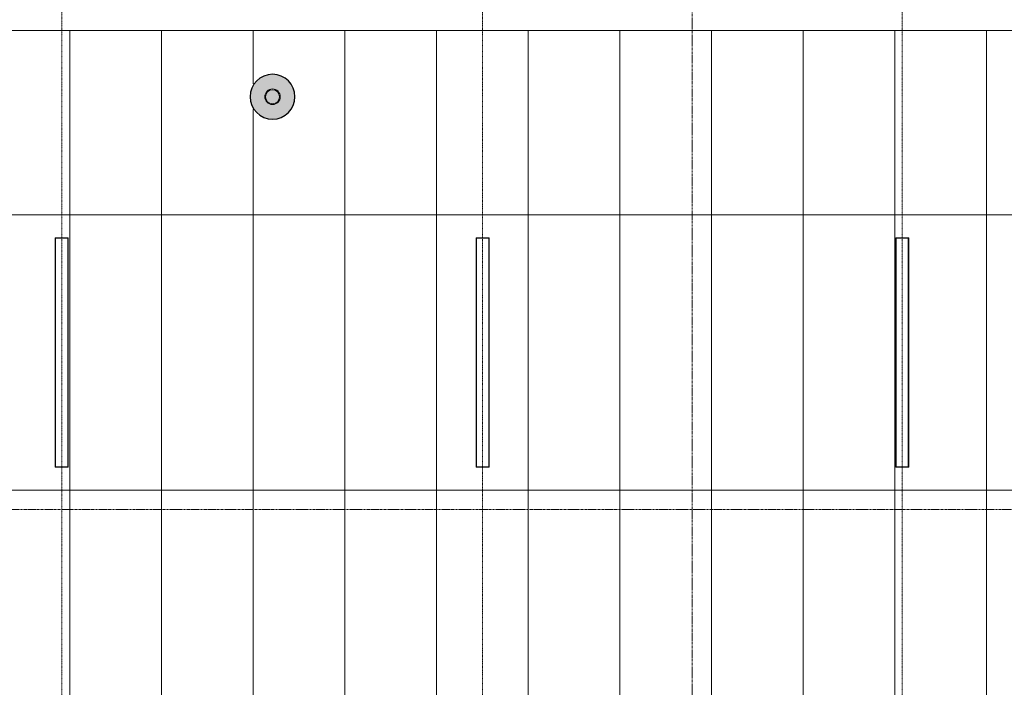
# Model space of a CAD drawing. Header units: millimetres. Extents: x 3625 to 171676, y -65096 to 217166.
# Tile 39 of 256: x 87041 to 93485, y -49184 to -44817. Entities that reach past the tile are written whole.
import ezdxf

# ---------------------------------------------------------------- set-up
doc = ezdxf.new("R2010")
doc.units = ezdxf.units.MM
doc.linetypes.add('gestippeld-fijn', pattern=[3, 1.5, -1.5])
doc.linetypes.add('stramien', pattern=[22.225, 12.7, -3.175, 3.175, -3.175])
for name, color, linetype, lineweight in [('A-DETL', 5, 'Continuous', 13), ('A-GENM', 6, 'Continuous', 18), ('A-ROOF', 4, 'Continuous', 18), ('S-COLS', 6, 'Continuous', 18), ('S-GRID', 1, 'Continuous', 18)]:
    doc.layers.add(name, color=color, linetype=linetype, lineweight=lineweight)

# ---------------------------------------------------------------- blocks, each defined once
blk = doc.blocks.new('27_KU_metalen dakbedekking binnenzijde publiekshal noord1 - 27_KU_metalen dakbedekking binnenzijde publiekshal noord-3102144-Plotview plafond eerste Verdieping - 1 op 100')
at = {"layer": 'A-ROOF'}
blk.add_line((10049, 16962.2), (35150.6, 16962.2), dxfattribs=at)
blk = doc.blocks.new('63_KA_Etaloid armatuur - 1500 mm-14435909-Plotview plafond eerste Verdieping - 1 op 100')
at = {"layer": 'A-GENM'}
for p, q in [((-750, 42.5), (-750, -42.5)), ((750, 42.5), (-750, 42.5)), ((-747.5, 40), (-747.5, -40)), ((747.5, 40), (-747.5, 40)), ((747.5, -40), (747.5, 40)), ((750, -42.5), (750, 42.5)), ((-750, -42.5), (750, -42.5)), ((-747.5, -40), (747.5, -40))]:
    blk.add_line(p, q, dxfattribs=at)
blk = doc.blocks.new('28_ABT-C_staal_hout kolom RV - gelam_ houten kolom $150-300-150 kwal GL32H-2892874-Plotview plafond eerste Verdieping - 1 op 100')
at = {"layer": 'S-COLS', "lineweight": 5}
h = blk.add_hatch(color=256, dxfattribs=at)
h.paths.add_polyline_path([(0, -146.5), (39.3, -141), (73.3, -126.9), (103.6, -103.6), (126.9, -73.3), (141.5, -37.9), (146.1, 3.3), (141.5, 37.9), (126.9, 73.3), (103.6, 103.6), (73.3, 126.9), (37.9, 141.5), (0, 146.5), (-37.9, 141.5), (-73.3, 126.9), (-103.6, 103.6), (-126.9, 73.3), (-141.5, 37.9), (-146.5, 0), (-141.5, -37.9), (-126.9, -73.3), (-103.6, -103.6), (-73.3, -126.9), (-37.9, -141.5)], flags=0)
h.paths.add_polyline_path([(0, -50.8), (-13.1, -49.1), (-25.4, -44), (-35.9, -35.9), (-45, -22.9), (-49.2, -11.9), (-50.4, 3.3), (-49.1, 13.1), (-44, 25.4), (-32.4, 38.6), (-22.9, 45), (-11.9, 49.2), (0, 50.8), (13.1, 49.1), (25.4, 44), (38.6, 32.4), (45, 22.9), (49.1, 13.1), (50.8, 0), (49.1, -13.1), (44, -25.4), (32.4, -38.6), (22.9, -45), (11.9, -49.2)], flags=0)
h.paths.add_polyline_path([(0, -45.8), (12.4, -44), (24.4, -38.5), (32.4, -32.4), (39.7, -22.9), (44.2, -11.9), (45.4, 3.3), (44, 12.4), (37.7, 25.4), (32.4, 32.4), (22.9, 39.7), (11.9, 44.2), (0, 45.8), (-13.1, 43.7), (-25.4, 37.7), (-32.4, 32.4), (-39.7, 22.9), (-44.2, 11.9), (-45.8, 0), (-43.7, -13.1), (-39.7, -22.9), (-32.4, -32.4), (-22.9, -39.7), (-11.9, -44.2)], flags=0)
at = {"layer": 'S-COLS', "color": 250, "lineweight": 25}
for start, end in [(0, 180), (180, 0)]:
    blk.add_arc((0, 0), 146.5, start, end, dxfattribs=at)
at = {"layer": 'S-COLS', "color": 170, "lineweight": 5}
for radius, start, end in [(50.8, 0, 180), (50.8, 180, 0), (45.8, 0, 180), (45.8, 180, 0)]:
    blk.add_arc((0, 0), radius, start, end, dxfattribs=at)
blk = doc.blocks.new('10844_ABT model nieuw_export 08-11-2012_rvt-1-Plotview plafond eerste Verdieping - 1 op 100')
at = {"color": 170, "lineweight": 5}
blk.add_blockref('28_ABT-C_staal_hout kolom RV - gelam_ houten kolom $150-300-150 kwal GL32H-2892874-Plotview plafond eerste Verdieping - 1 op 100', (18270.8, 16528.2), dxfattribs=at)

msp = doc.modelspace()

# ---------------------------------------------------------------- linework, layer by layer
at = {"layer": 'A-DETL', "linetype": 'gestippeld-fijn'}
for p, q in [((87316.5, -60411.4), (87316.5, -43711.4)), ((90070.6, -60411.4), (90070.6, -43711.4)), ((92816.5, -60411.4), (92816.5, -43711.4))]:
    msp.add_line(p, q, dxfattribs=at)
at = {"layer": 'A-DETL'}
for p, q in [((87368.5, -44887.1), (87368.5, -56053.9)), ((87968.5, -44887.1), (87968.5, -56086.5)), ((88568.5, -44887.1), (88568.5, -45237.3)), ((89168.5, -44887.1), (89168.5, -56151.8)), ((89768.5, -44887.1), (89768.5, -56184.5)), ((90368.5, -44887.1), (90368.5, -56217.1)), ((90968.5, -44887.1), (90968.5, -56249.8)), ((91568.5, -44887.1), (91568.5, -55905.3)), ((92168.5, -44887.1), (92168.5, -56315.1)), ((92768.5, -44887.1), (92768.5, -56347.7)), ((93368.5, -44887.1), (93368.5, -56383.2)), ((88568.5, -45404.8), (88568.5, -55762.3)), ((105571.5, -46094.1), (76862, -46094.1)), ((105571.5, -47894.1), (77543.2, -47894.1))]:
    msp.add_line(p, q, dxfattribs=at)
at = {"layer": 'S-GRID', "linetype": 'stramien'}
for p, q in [((91441.5, -20221.6), (91441.5, -65096)), ((69200.9, -48021.1), (135211.5, -48021.1))]:
    msp.add_line(p, q, dxfattribs=at)

# ---------------------------------------------------------------- block references
at = {"lineweight": 5}
msp.add_blockref('10844_ABT model nieuw_export 08-11-2012_rvt-1-Plotview plafond eerste Verdieping - 1 op 100', (70424.9, -61849.3), dxfattribs=at)
at = {"layer": 'A-GENM', "rotation": 90.0000000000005}
for p in [(87316.5, -46994.1), (90070.6, -46994.1), (92816.5, -46994.1)]:
    msp.add_blockref('63_KA_Etaloid armatuur - 1500 mm-14435909-Plotview plafond eerste Verdieping - 1 op 100', p, dxfattribs=at)
at = {"layer": 'A-ROOF'}
msp.add_blockref('27_KU_metalen dakbedekking binnenzijde publiekshal noord1 - 27_KU_metalen dakbedekking binnenzijde publiekshal noord-3102144-Plotview plafond eerste Verdieping - 1 op 100', (70424.9, -61849.3), dxfattribs=at)

doc.saveas('drawing.dxf')
